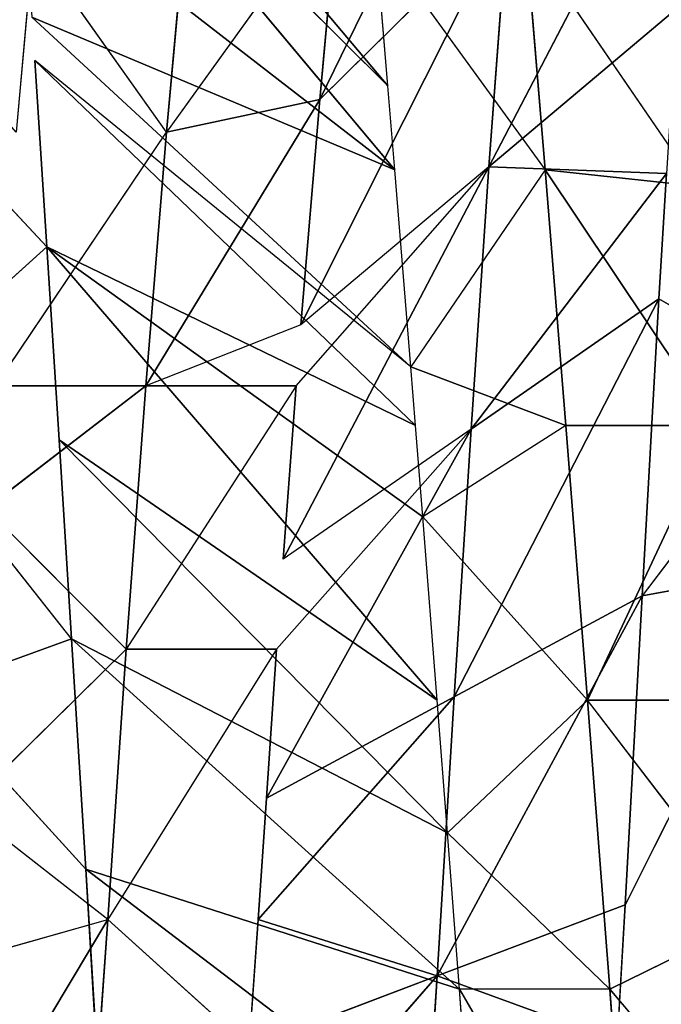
# Model space of a CAD drawing. Extents: x 0 to 40, y 0 to 81.9.
# Tile 239 of 256: x 31.984 to 32.358, y 75.248 to 75.82. Entities that reach past the tile are written whole.
import ezdxf

# ---------------------------------------------------------------- set-up
doc = ezdxf.new("R2010")
doc.units = 0
doc.header["$LTSCALE"] = 25.4
doc.layers.get('0').update_dxf_attribs({"color": 13, "linetype": 'CONTINUOUS'})

# ---------------------------------------------------------------- blocks, each defined once
blk = doc.blocks.new('ICE-TUBE-LED-S-8118_STL')
at = {"color": 0}
for p, q in [((76.00709, -9.89391, 47.77438), (76.10762, -9.79995, 47.72501)), ((75.779, -9.90828, 47.86153), (75.89935, -9.81324, 47.81963)), ((76.00709, -9.89391, 47.77438), (75.9324, -9.81115, 47.80655)), ((75.64503, -9.91656, 47.89814), (75.74811, -9.8227, 47.87089)), ((75.779, -9.90828, 47.86153), (75.74811, -9.8227, 47.87089)), ((75.779, -9.90828, 47.86153), (75.74811, -9.8227, 47.87089)), ((75.61583, -9.92935, 44.48537), (75.45036, -9.83027, 44.44923)), ((75.61583, -9.92935, 44.48537), (75.45036, -9.83027, 44.44923)), ((75.59053, -9.84009, 44.47863), (75.61583, -9.92935, 44.48537)), ((75.61583, -9.92935, 44.48537), (75.68072, -9.84632, 44.50478)), ((75.77314, -9.94019, 44.53782), (75.68072, -9.84632, 44.50478)), ((75.77314, -9.94019, 44.53782), (75.8549, -9.85861, 44.57266)), ((75.92617, -9.95152, 44.60765), (75.8549, -9.85861, 44.57266)), ((75.92617, -9.86402, 44.60765), (75.92617, -9.95152, 44.60765)), ((75.92617, -9.86402, 44.60765), (76.07379, -9.96361, 44.69541)), ((76.1007, -10.09239, 47.28612), (76.36428, -9.87057, 47.56302)), ((76.1007, -10.09239, 47.28612), (76.36428, -9.87057, 47.56302)), ((76.0519, -10.0964, 47.31902), (76.31832, -9.87364, 47.59628)), ((76.0519, -10.0964, 47.31902), (76.31832, -9.87364, 47.59628)), ((76.1833, -9.88594, 44.77598), (76.07379, -9.87611, 44.69541)), ((76.1007, -10.09239, 47.28612), (76.31832, -9.87364, 47.59628)), ((76.1007, -10.09239, 47.28612), (76.31832, -9.87364, 47.59628)), ((76.0519, -10.0964, 47.31902), (76.21938, -9.88018, 47.66131)), ((76.0519, -10.0964, 47.31902), (76.21938, -9.88018, 47.66131)), ((75.90306, -10.10843, 47.40419), (76.11548, -9.88694, 47.72085)), ((75.90306, -10.10843, 47.40419), (76.11548, -9.88694, 47.72085)), ((75.93727, -10.10569, 47.38649), (76.14059, -9.88531, 47.70723)), ((75.93727, -10.10569, 47.38649), (76.11548, -9.88694, 47.72085)), ((76.00709, -9.89391, 47.77438), (76.11548, -9.88694, 47.72085)), ((76.0519, -10.0964, 47.31902), (76.14059, -9.88531, 47.70723)), ((76.0519, -10.0964, 47.31902), (76.14059, -9.88531, 47.70723)), ((76.07379, -9.96361, 44.69541), (76.1833, -9.88594, 44.77598)), ((75.74332, -10.12104, 47.47356), (76.00709, -9.89391, 47.77438)), ((75.74332, -10.12104, 47.47356), (76.00709, -9.89391, 47.77438)), ((75.84995, -10.11266, 47.42961), (76.00709, -9.89391, 47.77438)), ((75.84995, -10.11266, 47.42961), (76.00709, -9.89391, 47.77438)), ((75.89473, -9.90103, 47.82141), (76.00709, -9.89391, 47.77438)), ((75.90306, -10.10843, 47.40419), (76.00709, -9.89391, 47.77438)), ((75.90306, -10.10843, 47.40419), (76.00709, -9.89391, 47.77438)), ((75.66618, -10.12703, 47.49984), (75.89473, -9.90103, 47.82141)), ((75.66618, -10.12703, 47.49984), (75.89473, -9.90103, 47.82141)), ((75.74332, -10.12104, 47.47356), (75.89473, -9.90103, 47.82141)), ((75.74332, -10.12104, 47.47356), (75.89473, -9.90103, 47.82141)), ((75.779, -9.90828, 47.86153), (75.89473, -9.90103, 47.82141)), ((75.57528, -10.13401, 47.52522), (75.779, -9.90828, 47.86153)), ((75.57528, -10.13401, 47.52522), (75.779, -9.90828, 47.86153)), ((75.64503, -9.91656, 47.89814), (75.779, -9.90828, 47.86153)), ((75.64503, -9.91656, 47.89814), (75.779, -9.90828, 47.86153)), ((75.66618, -10.12703, 47.49984), (75.779, -9.90828, 47.86153)), ((75.66618, -10.12703, 47.49984), (75.779, -9.90828, 47.86153)), ((75.45036, -9.91777, 44.44923), (75.61583, -9.92935, 44.48537)), ((75.45036, -9.91777, 44.44923), (75.61583, -9.92935, 44.48537)), ((75.47364, -10.14173, 47.5468), (75.64503, -9.91656, 47.89814)), ((75.47364, -10.14173, 47.5468), (75.64503, -9.91656, 47.89814)), ((75.54004, -9.92298, 47.91983), (75.64503, -9.91656, 47.89814)), ((75.57528, -10.13401, 47.52522), (75.64503, -9.91656, 47.89814)), ((75.57528, -10.13401, 47.52522), (75.64503, -9.91656, 47.89814)), ((75.54163, -10.01169, 44.46685), (75.61583, -9.92935, 44.48537)), ((75.77314, -9.94019, 44.53782), (75.61583, -9.92935, 44.48537)), ((75.77314, -10.02769, 44.53782), (75.61583, -9.92935, 44.48537)), ((75.77314, -9.94019, 44.53782), (75.61583, -9.92935, 44.48537)), ((75.92617, -10.03902, 44.60765), (75.77314, -9.94019, 44.53782)), ((75.77314, -9.94019, 44.53782), (75.92617, -9.95152, 44.60765)), ((75.77314, -9.94019, 44.53782), (75.92617, -9.95152, 44.60765)), ((75.77314, -10.02769, 44.53782), (75.77314, -9.94019, 44.53782)), ((76.07379, -9.96361, 44.69541), (75.92617, -9.95152, 44.60765)), ((76.09282, -10.05276, 44.70838), (75.92617, -9.95152, 44.60765)), ((76.07379, -9.96361, 44.69541), (75.92617, -9.95152, 44.60765)), ((76.09282, -10.05276, 44.70838), (75.92617, -9.95152, 44.60765)), ((75.96162, -10.04181, 44.62676), (75.92617, -9.95152, 44.60765)), ((75.92617, -10.03902, 44.60765), (75.92617, -9.95152, 44.60765)), ((76.21294, -9.97626, 44.80043), (76.07379, -9.96361, 44.69541)), ((76.21294, -10.06376, 44.80043), (76.07379, -9.96361, 44.69541)), ((76.21294, -9.97626, 44.80043), (76.07379, -9.96361, 44.69541)), ((76.09282, -10.05276, 44.70838), (76.07379, -9.96361, 44.69541)), ((75.58302, -10.12106, 44.28199), (75.45036, -10.00527, 44.44923)), ((75.58302, -10.12106, 44.28199), (75.45036, -10.00527, 44.44923)), ((75.54163, -10.01169, 44.46685), (75.58302, -10.12106, 44.28199)), ((75.54163, -10.01169, 44.46685), (75.58302, -10.12106, 44.28199)), ((75.61583, -10.01685, 44.48537), (75.54163, -10.01169, 44.46685)), ((75.61583, -10.01685, 44.48537), (75.58302, -10.12106, 44.28199)), ((75.61583, -10.01685, 44.48537), (75.58302, -10.12106, 44.28199)), ((75.61583, -10.01685, 44.48537), (75.74529, -10.13108, 44.32656)), ((75.61583, -10.01685, 44.48537), (75.74529, -10.13108, 44.32656)), ((75.68643, -10.02171, 44.50663), (75.61583, -10.01685, 44.48537)), ((75.68643, -10.02171, 44.50663), (75.74529, -10.13108, 44.32656)), ((75.68643, -10.02171, 44.50663), (75.74529, -10.13108, 44.32656)), ((75.68643, -10.02171, 44.50663), (75.90111, -10.14082, 44.3858)), ((75.68643, -10.02171, 44.50663), (75.90111, -10.14082, 44.3858)), ((75.77314, -10.02769, 44.53782), (75.68643, -10.02171, 44.50663)), ((75.77314, -10.02769, 44.53782), (75.90111, -10.14082, 44.3858)), ((75.90111, -10.14082, 44.3858), (75.82549, -10.03144, 44.55949)), ((75.92617, -10.03902, 44.60765), (75.82549, -10.03144, 44.55949)), ((75.92617, -10.03902, 44.60765), (76.05365, -10.15119, 44.46118)), ((76.09282, -10.05276, 44.70838), (75.96162, -10.04181, 44.62676)), ((76.20068, -10.16213, 44.55264), (75.96162, -10.04181, 44.62676)), ((76.09282, -10.05276, 44.70838), (75.96162, -10.04181, 44.62676)), ((76.05365, -10.15119, 44.46118), (75.96162, -10.04181, 44.62676)), ((76.20068, -10.16213, 44.55264), (75.96162, -10.04181, 44.62676)), ((76.33969, -10.17351, 44.65954), (76.09282, -10.05276, 44.70838)), ((76.21294, -10.06376, 44.80043), (76.09282, -10.05276, 44.70838)), ((76.33969, -10.17351, 44.65954), (76.09282, -10.05276, 44.70838)), ((76.20068, -10.16213, 44.55264), (76.09282, -10.05276, 44.70838)), ((76.20068, -10.16213, 44.55264), (76.09282, -10.05276, 44.70838)), ((76.18777, -10.08513, 47.22041), (76.0519, -10.1839, 47.31902)), ((76.1007, -10.09239, 47.28612), (76.18777, -10.08513, 47.22041)), ((75.93727, -10.10569, 47.38649), (76.0519, -10.0964, 47.31902)), ((76.0519, -10.0964, 47.31902), (76.1007, -10.09239, 47.28612)), ((75.90306, -10.10843, 47.40419), (75.93727, -10.10569, 47.38649)), ((75.90306, -10.19593, 47.40419), (75.93727, -10.10569, 47.38649)), ((76.0519, -10.1839, 47.31902), (75.93727, -10.10569, 47.38649)), ((75.41389, -10.1104, 44.25269), (75.58302, -10.12106, 44.28199)), ((75.41389, -10.1104, 44.25269), (75.58302, -10.12106, 44.28199)), ((75.74332, -10.12104, 47.47356), (75.84995, -10.11266, 47.42961)), ((75.74332, -10.20854, 47.47356), (75.84995, -10.11266, 47.42961)), ((75.84995, -10.11266, 47.42961), (75.90306, -10.10843, 47.40419)), ((75.90306, -10.19593, 47.40419), (75.84995, -10.11266, 47.42961)), ((75.54481, -10.22593, 44.08103), (75.58302, -10.12106, 44.28199)), ((75.54481, -10.22593, 44.08103), (75.58302, -10.12106, 44.28199)), ((75.74529, -10.13108, 44.32656), (75.58302, -10.12106, 44.28199)), ((75.62441, -10.23044, 44.09712), (75.58302, -10.12106, 44.28199)), ((75.58302, -10.12106, 44.28199), (75.80414, -10.24046, 44.14649)), ((75.58302, -10.12106, 44.28199), (75.80414, -10.24046, 44.14649)), ((75.74529, -10.13108, 44.32656), (75.58302, -10.12106, 44.28199)), ((75.62441, -10.23044, 44.09712), (75.58302, -10.12106, 44.28199)), ((75.66618, -10.12703, 47.49984), (75.74332, -10.12104, 47.47356)), ((75.57528, -10.13401, 47.52522), (75.66618, -10.12703, 47.49984)), ((75.57528, -10.22151, 47.52522), (75.66618, -10.12703, 47.49984)), ((75.74332, -10.20854, 47.47356), (75.66618, -10.12703, 47.49984)), ((75.40197, -10.23461, 47.55786), (75.57528, -10.13401, 47.52522)), ((75.47364, -10.14173, 47.5468), (75.57528, -10.13401, 47.52522)), ((75.57528, -10.22151, 47.52522), (75.57528, -10.13401, 47.52522)), ((75.90111, -10.14082, 44.3858), (75.74529, -10.13108, 44.32656)), ((75.74529, -10.13108, 44.32656), (75.80414, -10.24046, 44.14649)), ((75.74529, -10.13108, 44.32656), (75.80414, -10.24046, 44.14649)), ((75.74529, -10.13108, 44.32656), (75.97673, -10.25019, 44.2121)), ((75.74529, -10.13108, 44.32656), (75.97673, -10.25019, 44.2121)), ((75.90111, -10.14082, 44.3858), (75.74529, -10.13108, 44.32656)), ((76.05365, -10.15119, 44.46118), (75.90111, -10.14082, 44.3858)), ((75.90111, -10.14082, 44.3858), (75.97673, -10.25019, 44.2121)), ((75.90111, -10.14082, 44.3858), (75.97673, -10.25019, 44.2121)), ((75.90111, -10.14082, 44.3858), (76.0497, -10.25456, 44.24567)), ((75.90111, -10.14082, 44.3858), (76.0497, -10.25456, 44.24567)), ((76.05365, -10.15119, 44.46118), (75.90111, -10.14082, 44.3858)), ((76.05365, -10.15119, 44.46118), (76.0497, -10.25456, 44.24567)), ((76.05365, -10.15119, 44.46118), (76.0497, -10.25456, 44.24567)), ((76.28065, -10.26956, 44.37794), (76.05365, -10.15119, 44.46118)), ((76.05365, -10.15119, 44.46118), (76.20068, -10.16213, 44.55264)), ((76.05365, -10.15119, 44.46118), (76.20068, -10.16213, 44.55264)), ((76.05365, -10.15119, 44.46118), (76.14569, -10.26056, 44.29559)), ((76.05365, -10.15119, 44.46118), (76.14569, -10.26056, 44.29559)), ((76.28065, -10.26956, 44.37794), (76.05365, -10.15119, 44.46118)), ((76.04228, -10.27219, 47.32519), (76.18777, -10.17264, 47.22041)), ((76.0519, -10.1839, 47.31902), (76.18777, -10.17264, 47.22041)), ((76.0519, -10.1839, 47.31902), (76.18777, -10.17264, 47.22041)), ((75.90306, -10.19593, 47.40419), (76.0519, -10.1839, 47.31902)), ((75.90306, -10.28343, 47.40419), (76.0519, -10.1839, 47.31902)), ((75.90306, -10.19593, 47.40419), (76.0519, -10.1839, 47.31902)), ((75.90306, -10.28343, 47.40419), (76.0519, -10.1839, 47.31902)), ((76.04228, -10.27219, 47.32519), (76.0519, -10.1839, 47.31902)), ((76.04228, -10.27219, 47.32519), (76.0519, -10.1839, 47.31902)), ((75.74332, -10.20854, 47.47356), (75.90306, -10.19593, 47.40419)), ((75.74332, -10.20854, 47.47356), (75.90306, -10.19593, 47.40419)), ((75.90306, -10.28343, 47.40419), (75.90306, -10.19593, 47.40419)), ((75.90306, -10.28343, 47.40419), (75.90306, -10.19593, 47.40419)), ((75.74332, -10.20854, 47.47356), (75.57528, -10.22151, 47.52522)), ((75.74332, -10.20854, 47.47356), (75.57528, -10.22151, 47.52522)), ((75.61666, -10.30584, 47.5144), (75.74332, -10.20854, 47.47356)), ((75.74332, -10.29604, 47.47356), (75.74332, -10.20854, 47.47356)), ((75.40197, -10.23461, 47.55786), (75.57528, -10.22151, 47.52522)), ((75.40197, -10.23461, 47.55786), (75.57528, -10.22151, 47.52522)), ((75.57528, -10.22151, 47.52522), (75.46232, -10.31758, 47.54877)), ((75.61666, -10.30584, 47.5144), (75.57528, -10.22151, 47.52522)), ((75.54481, -10.22593, 44.08103), (75.62441, -10.23044, 44.09712)), ((75.82018, -10.32884, 44.15181), (75.62441, -10.23044, 44.09712)), ((75.62441, -10.23044, 44.09712), (75.80414, -10.24046, 44.14649)), ((75.62441, -10.23044, 44.09712), (75.80414, -10.24046, 44.14649)), ((75.92851, -10.33489, 44.19187), (75.80414, -10.24046, 44.14649)), ((75.80414, -10.24046, 44.14649), (75.97673, -10.25019, 44.2121)), ((75.82018, -10.32884, 44.15181), (75.80414, -10.24046, 44.14649)), ((75.80414, -10.24046, 44.14649), (75.97673, -10.25019, 44.2121)), ((75.92851, -10.33489, 44.19187), (75.97673, -10.25019, 44.2121)), ((75.97673, -10.25019, 44.2121), (76.0497, -10.25456, 44.24567))]:
    blk.add_line(p, q, dxfattribs=at)
mesh = blk.add_polyface(dxfattribs=at)
corners = [(81.99833, 18.65613, 0), (32.39832, 18.53461, 0), (32.39832, 18.65613, 0), (33.41051, 17.76106, 0), (34.4478, 16.85461, 0), (35.42089, 15.87956, 0), (36.32527, 14.84046, 0), (37.15673, 13.74214, 0), (37.91139, 12.58971, 0), (38.58575, 11.38851, 0), (39.17668, 10.14416, 0), (39.68142, 8.86242, 0), (40.09764, 7.54925, 0), (40.42338, 6.21078, 0), (40.65715, 4.85321, 0), (40.79784, 3.48288, 0), (40.84481, 2.10613, 0), (81.99833, -14.44387, 0), (33.41051, -13.5488, 0), (32.39832, -14.44387, 0), (32.39832, -14.32234, 0), (34.4478, -12.64234, 0), (35.42089, -11.6673, 0), (36.32527, -10.6282, 0), (37.15673, -9.52987, 0), (37.91139, -8.37744, 0), (38.58575, -7.17625, 0), (39.17668, -5.93189, 0), (39.68142, -4.65015, 0), (40.09764, -3.33699, 0), (40.42338, -1.99851, 0), (40.65715, -0.64095, 0), (40.79784, 0.72939, 0)]
mesh.append_faces([[corners[k] for k in face] for face in [(0, 1, 2), (18, 19, 20)]], dxfattribs={"vtx0": -1, "color": 0})
mesh.append_faces([[corners[k] for k in face] for face in [(1, 0, 3), (3, 0, 4), (4, 0, 5), (5, 0, 6), (6, 0, 7), (7, 0, 8), (8, 0, 9), (9, 0, 10), (10, 0, 11), (11, 0, 12), (12, 0, 13), (13, 0, 14), (14, 0, 15), (15, 0, 16), (19, 18, 17)]], dxfattribs={"vtx0": -1, "vtx1": -1, "color": 0})
mesh.append_faces([[corners[k] for k in face] for face in [(16, 0, 17), (17, 18, 21), (17, 21, 22), (17, 22, 23), (17, 23, 24), (17, 24, 25), (17, 25, 26), (17, 26, 27), (17, 27, 28), (17, 28, 29), (17, 29, 30), (17, 30, 31), (17, 31, 32), (17, 32, 16)]], dxfattribs={"vtx0": -1, "vtx2": -1, "color": 0})
mesh = blk.add_polyface(dxfattribs=at)
corners = [(81.99833, -14.44387, 92), (32.39832, -14.32234, 92), (32.39832, -14.44387, 92), (33.41051, -13.5488, 92), (34.4478, -12.64234, 92), (35.42089, -11.6673, 92), (36.32527, -10.6282, 92), (37.15673, -9.52987, 92), (37.91139, -8.37744, 92), (38.58575, -7.17625, 92), (39.17668, -5.93189, 92), (39.68142, -4.65015, 92), (40.09764, -3.33699, 92), (40.42338, -1.99851, 92), (40.65715, -0.64095, 92), (40.79784, 0.72939, 92), (40.84481, 2.10613, 92), (33.41051, 17.76106, 92), (32.39832, 18.65613, 92), (32.39832, 18.53461, 92), (81.99833, 18.65613, 92), (34.4478, 16.85461, 92), (35.42089, 15.87956, 92), (36.32527, 14.84046, 92), (37.15673, 13.74214, 92), (37.91139, 12.58971, 92), (38.58575, 11.38851, 92), (39.17668, 10.14416, 92), (39.68142, 8.86242, 92), (40.09764, 7.54925, 92), (40.42338, 6.21078, 92), (40.65715, 4.85321, 92), (40.79784, 3.48288, 92)]
mesh.append_faces([[corners[k] for k in face] for face in [(0, 1, 2), (17, 18, 19)]], dxfattribs={"vtx0": -1, "color": 0})
mesh.append_faces([[corners[k] for k in face] for face in [(1, 0, 3), (3, 0, 4), (4, 0, 5), (5, 0, 6), (6, 0, 7), (7, 0, 8), (8, 0, 9), (9, 0, 10), (10, 0, 11), (11, 0, 12), (12, 0, 13), (13, 0, 14), (14, 0, 15), (15, 0, 16), (18, 17, 20), (20, 16, 0)]], dxfattribs={"vtx0": -1, "vtx1": -1, "color": 0})
mesh.append_faces([[corners[k] for k in face] for face in [(20, 17, 21), (20, 21, 22), (20, 22, 23), (20, 23, 24), (20, 24, 25), (20, 25, 26), (20, 26, 27), (20, 27, 28), (20, 28, 29), (20, 29, 30), (20, 30, 31), (20, 31, 32), (20, 32, 16)]], dxfattribs={"vtx0": -1, "vtx2": -1, "color": 0})
mesh = blk.add_polyface(dxfattribs=at)
corners = [(82.19833, -12.64387, 2), (64.19833, 16.85613, 2), (64.19833, -12.64387, 2), (82.19833, 16.85613, 2)]
mesh.append_faces([[corners[k] for k in face] for face in [(0, 1, 2), (1, 0, 3)]], dxfattribs={"vtx0": -1, "color": 0})
mesh = blk.add_polyface(dxfattribs=at)
corners = [(64.19833, 16.85613, 90), (82.19833, -12.64387, 90), (64.19833, -12.64387, 90), (82.19833, 16.85613, 90)]
mesh.append_faces([[corners[k] for k in face] for face in [(0, 1, 2), (1, 0, 3)]], dxfattribs={"vtx0": -1, "color": 0})
mesh = blk.add_polyface(dxfattribs=at)
corners = [(76.1833, -9.88594, 44.77598), (76.07379, -9.87611, 44.69541), (76.32365, -9.66008, 44.40747)]
mesh.append_faces([[corners[k] for k in face] for face in [(0, 1, 2)]], dxfattribs={"color": 0})
mesh = blk.add_polyface(dxfattribs=at)
corners = [(76.10762, -9.79995, 47.72501), (75.9324, -9.81115, 47.80655), (76.00709, -9.89391, 47.77438)]
mesh.append_faces([[corners[k] for k in face] for face in [(0, 1, 2)]], dxfattribs={"color": 0})
mesh = blk.add_polyface(dxfattribs=at)
corners = [(75.89935, -9.81324, 47.81963), (75.74811, -9.8227, 47.87089), (75.779, -9.90828, 47.86153)]
mesh.append_faces([[corners[k] for k in face] for face in [(0, 1, 2)]], dxfattribs={"color": 0})
mesh = blk.add_polyface(dxfattribs=at)
corners = [(75.779, -9.90828, 47.86153), (75.74811, -9.8227, 47.87089), (75.64503, -9.91656, 47.89814)]
mesh.append_faces([[corners[k] for k in face] for face in [(0, 1, 2)]], dxfattribs={"color": 0})
mesh = blk.add_polyface(dxfattribs=at)
corners = [(75.61583, -9.92935, 44.48537), (75.45036, -9.83027, 44.44923), (75.59053, -9.84009, 44.47863)]
mesh.append_faces([[corners[k] for k in face] for face in [(0, 1, 2)]], dxfattribs={"color": 0})
mesh = blk.add_polyface(dxfattribs=at)
corners = [(75.61583, -9.92935, 44.48537), (75.45036, -9.91777, 44.44923), (75.45036, -9.83027, 44.44923)]
mesh.append_faces([[corners[k] for k in face] for face in [(0, 1, 2)]], dxfattribs={"color": 0})
mesh = blk.add_polyface(dxfattribs=at)
corners = [(75.77314, -9.94019, 44.53782), (75.61583, -9.92935, 44.48537), (75.68072, -9.84632, 44.50478)]
mesh.append_faces([[corners[k] for k in face] for face in [(0, 1, 2)]], dxfattribs={"color": 0})
mesh = blk.add_polyface(dxfattribs=at)
corners = [(75.92617, -9.95152, 44.60765), (75.77314, -9.94019, 44.53782), (75.8549, -9.85861, 44.57266)]
mesh.append_faces([[corners[k] for k in face] for face in [(0, 1, 2)]], dxfattribs={"color": 0})
mesh = blk.add_polyface(dxfattribs=at)
corners = [(76.07379, -9.96361, 44.69541), (75.92617, -9.95152, 44.60765), (75.92617, -9.86402, 44.60765)]
mesh.append_faces([[corners[k] for k in face] for face in [(0, 1, 2)]], dxfattribs={"color": 0})
mesh = blk.add_polyface(dxfattribs=at)
corners = [(76.31832, -9.87364, 47.59628), (76.1007, -10.09239, 47.28612), (76.36428, -9.87057, 47.56302)]
mesh.append_faces([[corners[k] for k in face] for face in [(0, 1, 2)]], dxfattribs={"color": 0})
mesh = blk.add_polyface(dxfattribs=at)
corners = [(76.36428, -9.87057, 47.56302), (76.1007, -10.09239, 47.28612), (76.18777, -10.08513, 47.22041)]
mesh.append_faces([[corners[k] for k in face] for face in [(0, 1, 2)]], dxfattribs={"color": 0})
mesh = blk.add_polyface(dxfattribs=at)
corners = [(76.21938, -9.88018, 47.66131), (76.0519, -10.0964, 47.31902), (76.31832, -9.87364, 47.59628)]
mesh.append_faces([[corners[k] for k in face] for face in [(0, 1, 2)]], dxfattribs={"color": 0})
mesh = blk.add_polyface(dxfattribs=at)
corners = [(76.31832, -9.87364, 47.59628), (76.0519, -10.0964, 47.31902), (76.1007, -10.09239, 47.28612)]
mesh.append_faces([[corners[k] for k in face] for face in [(0, 1, 2)]], dxfattribs={"color": 0})
mesh = blk.add_polyface(dxfattribs=at)
corners = [(76.14059, -9.88531, 47.70723), (76.0519, -10.0964, 47.31902), (76.21938, -9.88018, 47.66131)]
mesh.append_faces([[corners[k] for k in face] for face in [(0, 1, 2)]], dxfattribs={"color": 0})
mesh = blk.add_polyface(dxfattribs=at)
corners = [(76.00709, -9.89391, 47.77438), (75.90306, -10.10843, 47.40419), (76.11548, -9.88694, 47.72085)]
mesh.append_faces([[corners[k] for k in face] for face in [(0, 1, 2)]], dxfattribs={"color": 0})
mesh = blk.add_polyface(dxfattribs=at)
corners = [(76.11548, -9.88694, 47.72085), (75.90306, -10.10843, 47.40419), (75.93727, -10.10569, 47.38649)]
mesh.append_faces([[corners[k] for k in face] for face in [(0, 1, 2)]], dxfattribs={"color": 0})
mesh = blk.add_polyface(dxfattribs=at)
corners = [(76.14059, -9.88531, 47.70723), (75.93727, -10.10569, 47.38649), (76.0519, -10.0964, 47.31902)]
mesh.append_faces([[corners[k] for k in face] for face in [(0, 1, 2)]], dxfattribs={"color": 0})
mesh = blk.add_polyface(dxfattribs=at)
corners = [(76.21294, -9.97626, 44.80043), (76.07379, -9.96361, 44.69541), (76.1833, -9.88594, 44.77598)]
mesh.append_faces([[corners[k] for k in face] for face in [(0, 1, 2)]], dxfattribs={"color": 0})
mesh = blk.add_polyface(dxfattribs=at)
corners = [(75.89473, -9.90103, 47.82141), (75.74332, -10.12104, 47.47356), (76.00709, -9.89391, 47.77438)]
mesh.append_faces([[corners[k] for k in face] for face in [(0, 1, 2)]], dxfattribs={"color": 0})
mesh = blk.add_polyface(dxfattribs=at)
corners = [(76.00709, -9.89391, 47.77438), (75.74332, -10.12104, 47.47356), (75.84995, -10.11266, 47.42961)]
mesh.append_faces([[corners[k] for k in face] for face in [(0, 1, 2)]], dxfattribs={"color": 0})
mesh = blk.add_polyface(dxfattribs=at)
corners = [(76.00709, -9.89391, 47.77438), (75.84995, -10.11266, 47.42961), (75.90306, -10.10843, 47.40419)]
mesh.append_faces([[corners[k] for k in face] for face in [(0, 1, 2)]], dxfattribs={"color": 0})
mesh = blk.add_polyface(dxfattribs=at)
corners = [(75.779, -9.90828, 47.86153), (75.66618, -10.12703, 47.49984), (75.89473, -9.90103, 47.82141)]
mesh.append_faces([[corners[k] for k in face] for face in [(0, 1, 2)]], dxfattribs={"color": 0})
mesh = blk.add_polyface(dxfattribs=at)
corners = [(75.89473, -9.90103, 47.82141), (75.66618, -10.12703, 47.49984), (75.74332, -10.12104, 47.47356)]
mesh.append_faces([[corners[k] for k in face] for face in [(0, 1, 2)]], dxfattribs={"color": 0})
mesh = blk.add_polyface(dxfattribs=at)
corners = [(75.64503, -9.91656, 47.89814), (75.57528, -10.13401, 47.52522), (75.779, -9.90828, 47.86153)]
mesh.append_faces([[corners[k] for k in face] for face in [(0, 1, 2)]], dxfattribs={"color": 0})
mesh = blk.add_polyface(dxfattribs=at)
corners = [(75.779, -9.90828, 47.86153), (75.57528, -10.13401, 47.52522), (75.66618, -10.12703, 47.49984)]
mesh.append_faces([[corners[k] for k in face] for face in [(0, 1, 2)]], dxfattribs={"color": 0})
mesh = blk.add_polyface(dxfattribs=at)
corners = [(75.61583, -9.92935, 44.48537), (75.54163, -10.01169, 44.46685), (75.45036, -9.91777, 44.44923)]
mesh.append_faces([[corners[k] for k in face] for face in [(0, 1, 2)]], dxfattribs={"color": 0})
mesh = blk.add_polyface(dxfattribs=at)
corners = [(75.54004, -9.92298, 47.91983), (75.47364, -10.14173, 47.5468), (75.64503, -9.91656, 47.89814)]
mesh.append_faces([[corners[k] for k in face] for face in [(0, 1, 2)]], dxfattribs={"color": 0})
mesh = blk.add_polyface(dxfattribs=at)
corners = [(75.64503, -9.91656, 47.89814), (75.47364, -10.14173, 47.5468), (75.57528, -10.13401, 47.52522)]
mesh.append_faces([[corners[k] for k in face] for face in [(0, 1, 2)]], dxfattribs={"color": 0})
mesh = blk.add_polyface(dxfattribs=at)
corners = [(75.77314, -10.02769, 44.53782), (75.61583, -9.92935, 44.48537), (75.77314, -9.94019, 44.53782)]
mesh.append_faces([[corners[k] for k in face] for face in [(0, 1, 2)]], dxfattribs={"color": 0})
mesh = blk.add_polyface(dxfattribs=at)
corners = [(75.92617, -10.03902, 44.60765), (75.77314, -9.94019, 44.53782), (75.92617, -9.95152, 44.60765)]
mesh.append_faces([[corners[k] for k in face] for face in [(0, 1, 2)]], dxfattribs={"color": 0})
mesh = blk.add_polyface(dxfattribs=at)
corners = [(76.09282, -10.05276, 44.70838), (75.92617, -9.95152, 44.60765), (76.07379, -9.96361, 44.69541)]
mesh.append_faces([[corners[k] for k in face] for face in [(0, 1, 2)]], dxfattribs={"color": 0})
mesh = blk.add_polyface(dxfattribs=at)
corners = [(76.09282, -10.05276, 44.70838), (75.96162, -10.04181, 44.62676), (75.92617, -9.95152, 44.60765)]
mesh.append_faces([[corners[k] for k in face] for face in [(0, 1, 2)]], dxfattribs={"color": 0})
mesh = blk.add_polyface(dxfattribs=at)
corners = [(76.21294, -10.06376, 44.80043), (76.07379, -9.96361, 44.69541), (76.21294, -9.97626, 44.80043)]
mesh.append_faces([[corners[k] for k in face] for face in [(0, 1, 2)]], dxfattribs={"color": 0})
mesh = blk.add_polyface(dxfattribs=at)
corners = [(75.45036, -10.00527, 44.44923), (75.58302, -10.12106, 44.28199), (75.41389, -10.1104, 44.25269)]
mesh.append_faces([[corners[k] for k in face] for face in [(0, 1, 2)]], dxfattribs={"color": 0})
mesh = blk.add_polyface(dxfattribs=at)
corners = [(75.54163, -10.01169, 44.46685), (75.58302, -10.12106, 44.28199), (75.45036, -10.00527, 44.44923)]
mesh.append_faces([[corners[k] for k in face] for face in [(0, 1, 2)]], dxfattribs={"color": 0})
mesh = blk.add_polyface(dxfattribs=at)
corners = [(75.61583, -10.01685, 44.48537), (75.58302, -10.12106, 44.28199), (75.54163, -10.01169, 44.46685)]
mesh.append_faces([[corners[k] for k in face] for face in [(0, 1, 2)]], dxfattribs={"color": 0})
mesh = blk.add_polyface(dxfattribs=at)
corners = [(75.61583, -10.01685, 44.48537), (75.74529, -10.13108, 44.32656), (75.58302, -10.12106, 44.28199)]
mesh.append_faces([[corners[k] for k in face] for face in [(0, 1, 2)]], dxfattribs={"color": 0})
mesh = blk.add_polyface(dxfattribs=at)
corners = [(75.68643, -10.02171, 44.50663), (75.74529, -10.13108, 44.32656), (75.61583, -10.01685, 44.48537)]
mesh.append_faces([[corners[k] for k in face] for face in [(0, 1, 2)]], dxfattribs={"color": 0})
mesh = blk.add_polyface(dxfattribs=at)
corners = [(75.68643, -10.02171, 44.50663), (75.90111, -10.14082, 44.3858), (75.74529, -10.13108, 44.32656)]
mesh.append_faces([[corners[k] for k in face] for face in [(0, 1, 2)]], dxfattribs={"color": 0})
mesh = blk.add_polyface(dxfattribs=at)
corners = [(75.77314, -10.02769, 44.53782), (75.90111, -10.14082, 44.3858), (75.68643, -10.02171, 44.50663)]
mesh.append_faces([[corners[k] for k in face] for face in [(0, 1, 2)]], dxfattribs={"color": 0})
mesh = blk.add_polyface(dxfattribs=at)
corners = [(75.82549, -10.03144, 44.55949), (76.05365, -10.15119, 44.46118), (75.90111, -10.14082, 44.3858), (75.92617, -10.03902, 44.60765)]
mesh.append_faces([[corners[k] for k in face] for face in [(0, 1, 2), (1, 0, 3)]], dxfattribs={"vtx0": -1, "color": 0})
mesh = blk.add_polyface(dxfattribs=at)
corners = [(76.09282, -10.05276, 44.70838), (76.20068, -10.16213, 44.55264), (75.96162, -10.04181, 44.62676)]
mesh.append_faces([[corners[k] for k in face] for face in [(0, 1, 2)]], dxfattribs={"color": 0})
mesh = blk.add_polyface(dxfattribs=at)
corners = [(75.96162, -10.04181, 44.62676), (76.20068, -10.16213, 44.55264), (76.05365, -10.15119, 44.46118)]
mesh.append_faces([[corners[k] for k in face] for face in [(0, 1, 2)]], dxfattribs={"color": 0})
mesh = blk.add_polyface(dxfattribs=at)
corners = [(76.21294, -10.06376, 44.80043), (76.33969, -10.17351, 44.65954), (76.09282, -10.05276, 44.70838)]
mesh.append_faces([[corners[k] for k in face] for face in [(0, 1, 2)]], dxfattribs={"color": 0})
mesh = blk.add_polyface(dxfattribs=at)
corners = [(76.09282, -10.05276, 44.70838), (76.33969, -10.17351, 44.65954), (76.20068, -10.16213, 44.55264)]
mesh.append_faces([[corners[k] for k in face] for face in [(0, 1, 2)]], dxfattribs={"color": 0})
mesh = blk.add_polyface(dxfattribs=at)
corners = [(76.18777, -10.08513, 47.22041), (76.0519, -10.1839, 47.31902), (76.18777, -10.17264, 47.22041)]
mesh.append_faces([[corners[k] for k in face] for face in [(0, 1, 2)]], dxfattribs={"color": 0})
mesh = blk.add_polyface(dxfattribs=at)
corners = [(76.0519, -10.1839, 47.31902), (75.93727, -10.10569, 47.38649), (75.90306, -10.19593, 47.40419)]
mesh.append_faces([[corners[k] for k in face] for face in [(0, 1, 2)]], dxfattribs={"color": 0})
mesh = blk.add_polyface(dxfattribs=at)
corners = [(75.58302, -10.12106, 44.28199), (75.54481, -10.22593, 44.08103), (75.41389, -10.1104, 44.25269)]
mesh.append_faces([[corners[k] for k in face] for face in [(0, 1, 2)]], dxfattribs={"color": 0})
mesh = blk.add_polyface(dxfattribs=at)
corners = [(75.90306, -10.19593, 47.40419), (75.84995, -10.11266, 47.42961), (75.74332, -10.20854, 47.47356)]
mesh.append_faces([[corners[k] for k in face] for face in [(0, 1, 2)]], dxfattribs={"color": 0})
mesh = blk.add_polyface(dxfattribs=at)
corners = [(75.58302, -10.12106, 44.28199), (75.62441, -10.23044, 44.09712), (75.54481, -10.22593, 44.08103)]
mesh.append_faces([[corners[k] for k in face] for face in [(0, 1, 2)]], dxfattribs={"color": 0})
mesh = blk.add_polyface(dxfattribs=at)
corners = [(75.58302, -10.12106, 44.28199), (75.80414, -10.24046, 44.14649), (75.62441, -10.23044, 44.09712)]
mesh.append_faces([[corners[k] for k in face] for face in [(0, 1, 2)]], dxfattribs={"color": 0})
mesh = blk.add_polyface(dxfattribs=at)
corners = [(75.74529, -10.13108, 44.32656), (75.80414, -10.24046, 44.14649), (75.58302, -10.12106, 44.28199)]
mesh.append_faces([[corners[k] for k in face] for face in [(0, 1, 2)]], dxfattribs={"color": 0})
mesh = blk.add_polyface(dxfattribs=at)
corners = [(75.74332, -10.20854, 47.47356), (75.66618, -10.12703, 47.49984), (75.57528, -10.22151, 47.52522)]
mesh.append_faces([[corners[k] for k in face] for face in [(0, 1, 2)]], dxfattribs={"color": 0})
mesh = blk.add_polyface(dxfattribs=at)
corners = [(75.57528, -10.13401, 47.52522), (75.40197, -10.23461, 47.55786), (75.57528, -10.22151, 47.52522)]
mesh.append_faces([[corners[k] for k in face] for face in [(0, 1, 2)]], dxfattribs={"color": 0})
mesh = blk.add_polyface(dxfattribs=at)
corners = [(75.74529, -10.13108, 44.32656), (75.97673, -10.25019, 44.2121), (75.80414, -10.24046, 44.14649)]
mesh.append_faces([[corners[k] for k in face] for face in [(0, 1, 2)]], dxfattribs={"color": 0})
mesh = blk.add_polyface(dxfattribs=at)
corners = [(75.90111, -10.14082, 44.3858), (75.97673, -10.25019, 44.2121), (75.74529, -10.13108, 44.32656)]
mesh.append_faces([[corners[k] for k in face] for face in [(0, 1, 2)]], dxfattribs={"color": 0})
mesh = blk.add_polyface(dxfattribs=at)
corners = [(75.90111, -10.14082, 44.3858), (76.0497, -10.25456, 44.24567), (75.97673, -10.25019, 44.2121)]
mesh.append_faces([[corners[k] for k in face] for face in [(0, 1, 2)]], dxfattribs={"color": 0})
mesh = blk.add_polyface(dxfattribs=at)
corners = [(76.05365, -10.15119, 44.46118), (76.0497, -10.25456, 44.24567), (75.90111, -10.14082, 44.3858)]
mesh.append_faces([[corners[k] for k in face] for face in [(0, 1, 2)]], dxfattribs={"color": 0})
mesh = blk.add_polyface(dxfattribs=at)
corners = [(76.05365, -10.15119, 44.46118), (76.14569, -10.26056, 44.29559), (76.0497, -10.25456, 44.24567)]
mesh.append_faces([[corners[k] for k in face] for face in [(0, 1, 2)]], dxfattribs={"color": 0})
mesh = blk.add_polyface(dxfattribs=at)
corners = [(76.20068, -10.16213, 44.55264), (76.28065, -10.26956, 44.37794), (76.05365, -10.15119, 44.46118)]
mesh.append_faces([[corners[k] for k in face] for face in [(0, 1, 2)]], dxfattribs={"color": 0})
mesh = blk.add_polyface(dxfattribs=at)
corners = [(76.05365, -10.15119, 44.46118), (76.28065, -10.26956, 44.37794), (76.14569, -10.26056, 44.29559)]
mesh.append_faces([[corners[k] for k in face] for face in [(0, 1, 2)]], dxfattribs={"color": 0})
mesh = blk.add_polyface(dxfattribs=at)
corners = [(76.18777, -10.17264, 47.22041), (76.0519, -10.1839, 47.31902), (76.04228, -10.27219, 47.32519)]
mesh.append_faces([[corners[k] for k in face] for face in [(0, 1, 2)]], dxfattribs={"color": 0})
mesh = blk.add_polyface(dxfattribs=at)
corners = [(76.0519, -10.1839, 47.31902), (75.90306, -10.19593, 47.40419), (75.90306, -10.28343, 47.40419)]
mesh.append_faces([[corners[k] for k in face] for face in [(0, 1, 2)]], dxfattribs={"color": 0})
mesh = blk.add_polyface(dxfattribs=at)
corners = [(76.0519, -10.1839, 47.31902), (75.90306, -10.28343, 47.40419), (76.04228, -10.27219, 47.32519)]
mesh.append_faces([[corners[k] for k in face] for face in [(0, 1, 2)]], dxfattribs={"color": 0})
mesh = blk.add_polyface(dxfattribs=at)
corners = [(75.90306, -10.28343, 47.40419), (75.74332, -10.20854, 47.47356), (75.74332, -10.29604, 47.47356), (75.90306, -10.19593, 47.40419)]
mesh.append_faces([[corners[k] for k in face] for face in [(0, 1, 2), (1, 0, 3)]], dxfattribs={"vtx0": -1, "color": 0})
mesh = blk.add_polyface(dxfattribs=at)
corners = [(75.74332, -10.20854, 47.47356), (75.57528, -10.22151, 47.52522), (75.61666, -10.30584, 47.5144)]
mesh.append_faces([[corners[k] for k in face] for face in [(0, 1, 2)]], dxfattribs={"color": 0})
mesh = blk.add_polyface(dxfattribs=at)
corners = [(75.57528, -10.22151, 47.52522), (75.40197, -10.23461, 47.55786), (75.46232, -10.31758, 47.54877)]
mesh.append_faces([[corners[k] for k in face] for face in [(0, 1, 2)]], dxfattribs={"color": 0})
mesh = blk.add_polyface(dxfattribs=at)
corners = [(75.82018, -10.32884, 44.15181), (75.62441, -10.23044, 44.09712), (75.80414, -10.24046, 44.14649)]
mesh.append_faces([[corners[k] for k in face] for face in [(0, 1, 2)]], dxfattribs={"color": 0})
mesh = blk.add_polyface(dxfattribs=at)
corners = [(75.97673, -10.25019, 44.2121), (75.92851, -10.33489, 44.19187), (75.80414, -10.24046, 44.14649)]
mesh.append_faces([[corners[k] for k in face] for face in [(0, 1, 2)]], dxfattribs={"color": 0})

msp = doc.modelspace()

# ---------------------------------------------------------------- block references
at = {"color": 8, "rotation": 90.00000000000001}
msp.add_blockref('ICE-TUBE-LED-S-8118_STL', (22.10613, -0.3188, 254.70001), dxfattribs=at)

doc.saveas('drawing.dxf')
